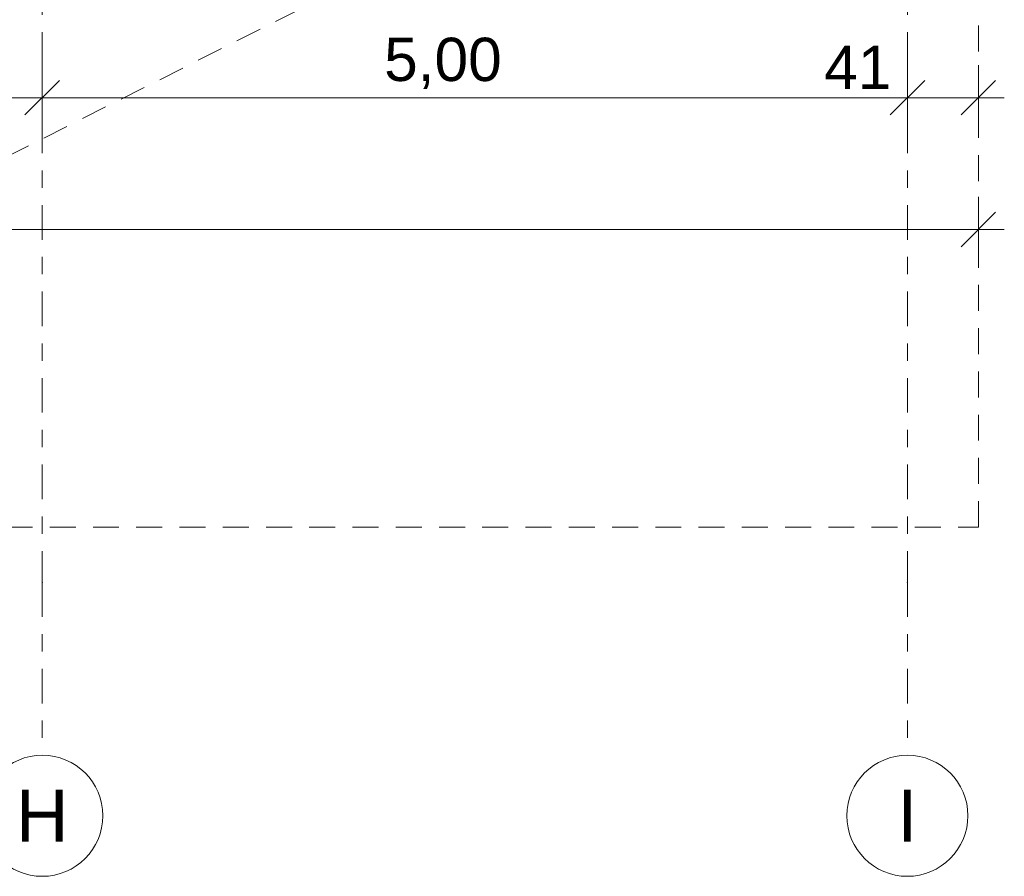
# Model space of a CAD drawing. Header units: metres. Extents: x -167 to 233, y -155 to 122.
# Tile 104 of 176: x 52.62 to 58.31, y 21.16 to 26.11. Entities that reach past the tile are written whole.
import ezdxf
from ezdxf.enums import TextEntityAlignment as Align

# ---------------------------------------------------------------- set-up
doc = ezdxf.new("R2010")
doc.units = ezdxf.units.M
doc.header["$MEASUREMENT"] = 0
doc.linetypes.add('Raster', pattern=[0.4, 0.2, -0.1, 0, -0.1])
doc.linetypes.add('Strichlinie_ eng', pattern=[0.23, 0.15, -0.08])
for name, color, linetype in [('30 Dachstuhl', 7, 'Continuous'), ('90 Achsraster', 7, 'Continuous'), ('94 Genehmigungsplanung Bemaßung', 7, 'Continuous')]:
    doc.layers.add(name, color=color, linetype=linetype)
doc.styles.add('ERSTELLTER_STIL_1', font='arial.ttf')
doc.styles.add('ERSTELLTER_STIL_2', font='arial.ttf')
doc.dimstyles.new('ERSTELLTER_STIL__1', dxfattribs={"dimtxt": 0.25, "dimasz": 0.19, "dimexe": 0.18, "dimexo": 0.1, "dimgap": 0, "dimtad": 1, "dimtih": 1, "dimtoh": 1, "dimzin": 0, "dimdsep": 46, "dimtxsty": 'ERSTELLTER_STIL_1', "dimblk": 'ARROWHEAD_6', "dimblk1": 'ARROWHEAD_6', "dimblk2": 'ARROWHEAD_6', "dimcen": 0.09, "dimclrd": 7, "dimclre": 7, "dimclrt": 7, "dimazin": 0, "dimtfac": 1, "dimtdec": 4, "dimtmove": 0, "dimatfit": 3, "dimfxl": 1, "dimtolj": 1, "dimtzin": 0, "dimarcsym": 0})

# ---------------------------------------------------------------- blocks, each defined once
blk = doc.blocks.new('Standard-Rastermarker_138')
at = {"layer": '90 Achsraster', "color": 14, "linetype": 'Raster', "lineweight": 18, "true_color": 0xa80000}
for p, q in [((1, 0), (24.6809, 0)), ((24.6809, 0), (25.6809, 0))]:
    blk.add_line(p, q, dxfattribs=at)
at = {"layer": '90 Achsraster', "color": 14, "linetype": 'Continuous', "lineweight": 18, "true_color": 0xa80000, "flags": 128}
blk.add_lwpolyline([(26.3809, 0, 1), (25.6809, 0, 1)], format="xyb", close=True, dxfattribs=at)
at = {"layer": '90 Achsraster', "color": 14, "linetype": 'Raster', "lineweight": 18, "true_color": 0xa80000}
blk.add_point((24.6809, 0), dxfattribs=at)
blk.add_point((24.6809, 0), dxfattribs=at)
at = {"layer": '90 Achsraster', "color": 14, "lineweight": 18, "true_color": 0xa80000, "style": 'ERSTELLTER_STIL_2'}
for tag, p in [('AC_MarkerText_1_0', (-0.5686, -0.0686)), ('AC_MarkerText_1_1', (25.8123, -0.0686))]:
    blk.add_attdef(tag, text='', height=0.3, rotation=90, dxfattribs=at).set_placement(p, align=Align.TOP_CENTER)
blk = doc.blocks.new('*D230', base_point=(27236.1321, 33357.279))
at = {"layer": '94 Genehmigungsplanung Bemaßung', "color": 7, "linetype": 'Continuous', "lineweight": 13}
for p, q in [((47.7511, 25.475), (47.7511, 25.85)), ((52.7525, 25.475), (52.7525, 25.85)), ((47.8511, 25.7625), (47.6511, 25.5625)), ((52.8525, 25.7625), (52.6525, 25.5625)), ((47.7511, 25.6625), (52.7525, 25.6625))]:
    blk.add_line(p, q, dxfattribs=at)
at = {"layer": '94 Genehmigungsplanung Bemaßung', "color": 7, "lineweight": 13, "insert": (49.9181, 25.7125), "char_height": 0.25, "attachment_point": 7, "style": 'ERSTELLTER_STIL_1'}
blk.add_mtext('\\A1;{\\pql;\\fArial|b0|i0|c0|p0;\\W1.000000;5,00}', dxfattribs=at)
blk = doc.blocks.new('ARROWHEAD_6')
at = {"color": 0, "linetype": 'Continuous', "lineweight": 0}
for p, q in [((-0.5, -0.5), (0.5, 0.5)), ((0, 0), (-1, 0))]:
    blk.add_line(p, q, dxfattribs=at)
blk = doc.blocks.new('*D231', base_point=(27236.1321, 33357.279))
at = {"layer": '94 Genehmigungsplanung Bemaßung', "color": 7, "linetype": 'Continuous', "lineweight": 13}
for p, q in [((52.7525, 25.475), (52.7525, 25.85)), ((57.7525, 25.475), (57.7525, 25.85)), ((52.8525, 25.7625), (52.6525, 25.5625)), ((57.8525, 25.7625), (57.6525, 25.5625)), ((52.7525, 25.6625), (57.7525, 25.6625))]:
    blk.add_line(p, q, dxfattribs=at)
at = {"layer": '94 Genehmigungsplanung Bemaßung', "color": 7, "lineweight": 13, "char_height": 0.25, "attachment_point": 7, "style": 'ERSTELLTER_STIL_1'}
for s, insert in [('\\A1;{\\pql;\\fArial|b0|i0|c0|p0;\\W1.000000;5,00}', (54.7282, 25.7125)), ('\\A1;{\\pql;\\fArial|b0|i0|c0|p0;\\W1.000000;41}', (57.2711, 25.7125))]:
    blk.add_mtext(s, dxfattribs=dict(at, insert=insert))
blk = doc.blocks.new('*D232', base_point=(27236.1321, 33357.279))
at = {"layer": '94 Genehmigungsplanung Bemaßung', "color": 7, "linetype": 'Continuous', "lineweight": 13}
for p, q in [((57.7525, 25.475), (57.7525, 25.85)), ((58.1625, 25.475), (58.1625, 25.85)), ((57.8525, 25.7625), (57.6525, 25.5625)), ((58.0625, 25.5625), (58.2625, 25.7625)), ((57.7525, 25.6625), (58.1625, 25.6625)), ((58.1625, 25.6625), (58.3125, 25.6625))]:
    blk.add_line(p, q, dxfattribs=at)
blk = doc.blocks.new('*D263', base_point=(27236.1321, 33357.279))
at = {"layer": '94 Genehmigungsplanung Bemaßung', "color": 7, "linetype": 'Continuous', "lineweight": 13}
for p, q in [((17.3411, 24.7136), (17.3411, 25.0886)), ((58.1625, 24.7136), (58.1625, 25.0886)), ((17.4411, 25.0011), (17.2411, 24.8011)), ((58.0625, 24.8011), (58.2625, 25.0011)), ((17.1911, 24.9011), (17.3411, 24.9011)), ((17.3411, 24.9011), (58.1625, 24.9011)), ((58.1625, 24.9011), (58.3125, 24.9011))]:
    blk.add_line(p, q, dxfattribs=at)
at = {"layer": '94 Genehmigungsplanung Bemaßung', "color": 7, "lineweight": 13, "insert": (37.3228, 24.9511), "char_height": 0.25, "attachment_point": 7, "style": 'ERSTELLTER_STIL_1'}
blk.add_mtext('\\A1;{\\pql;\\fArial|b0|i0|c0|p0;\\W1.000000;40,82}', dxfattribs=at)

msp = doc.modelspace()

# ---------------------------------------------------------------- linework, layer by layer
at = {"layer": '30 Dachstuhl', "color": 7, "linetype": 'Strichlinie_ eng', "lineweight": 13}
for p, q in [((48.2957, 23.1797), (58.1625, 28.1497)), ((58.1625, 23.1797), (58.1625, 28.1497)), ((48.2957, 23.1797), (58.1625, 23.1797))]:
    msp.add_line(p, q, dxfattribs=at)

# ---------------------------------------------------------------- block references
at = {"layer": '90 Achsraster', "color": 7, "linetype": 'Continuous', "lineweight": 18}
ref = msp.add_blockref('Standard-Rastermarker_138', (52.7525, 47.5416), dxfattribs=dict(at, rotation=270))
ref.add_attrib('AC_MarkerText_1_1', 'H', dxfattribs={"color": 14, "lineweight": 18, "true_color": 0xa80000, "height": 0.3, "rotation": 360, "style": 'ERSTELLTER_STIL_2'}).set_placement((52.7525, 21.6608), align=Align.TOP_CENTER)
ref = msp.add_blockref('Standard-Rastermarker_138', (57.7525, 47.5416), dxfattribs=dict(at, rotation=270))
ref.add_attrib('AC_MarkerText_1_1', 'I', dxfattribs={"color": 14, "lineweight": 18, "true_color": 0xa80000, "height": 0.3, "rotation": 360, "style": 'ERSTELLTER_STIL_2'}).set_placement((57.7525, 21.6608), align=Align.TOP_CENTER)

# ---------------------------------------------------------------- dimensions: what is measured, and where the dimension line sits
at = {"layer": '94 Genehmigungsplanung Bemaßung', "color": 7, "linetype": 'Continuous', "lineweight": 13}
for base, p1, p2, picture, middle in [((58.1625, 24.9011), (17.3411, 28.1797), (58.1625, 28.1797), '*D263', (37.7416, 25.0761)), ((58.1625, 25.6625), (57.7525, 21.5108), (58.1625, 28.1797), '*D232', (57.4614, 25.8375)), ((52.7525, 25.6625), (47.7511, 21.8608), (52.7525, 21.8608), '*D230', (50.2418, 25.8375)), ((57.7525, 25.6625), (52.7525, 21.8608), (57.7525, 21.5108), '*D231', (55.0518, 25.8375))]:
    dim = msp.add_linear_dim(base=base, p1=p1, p2=p2, dimstyle='ERSTELLTER_STIL__1', dxfattribs=at)
    dim.commit()
    dim.dimension.update_dxf_attribs({"geometry": picture, "text_midpoint": middle, "dimtype": 160})

doc.saveas('drawing.dxf')
